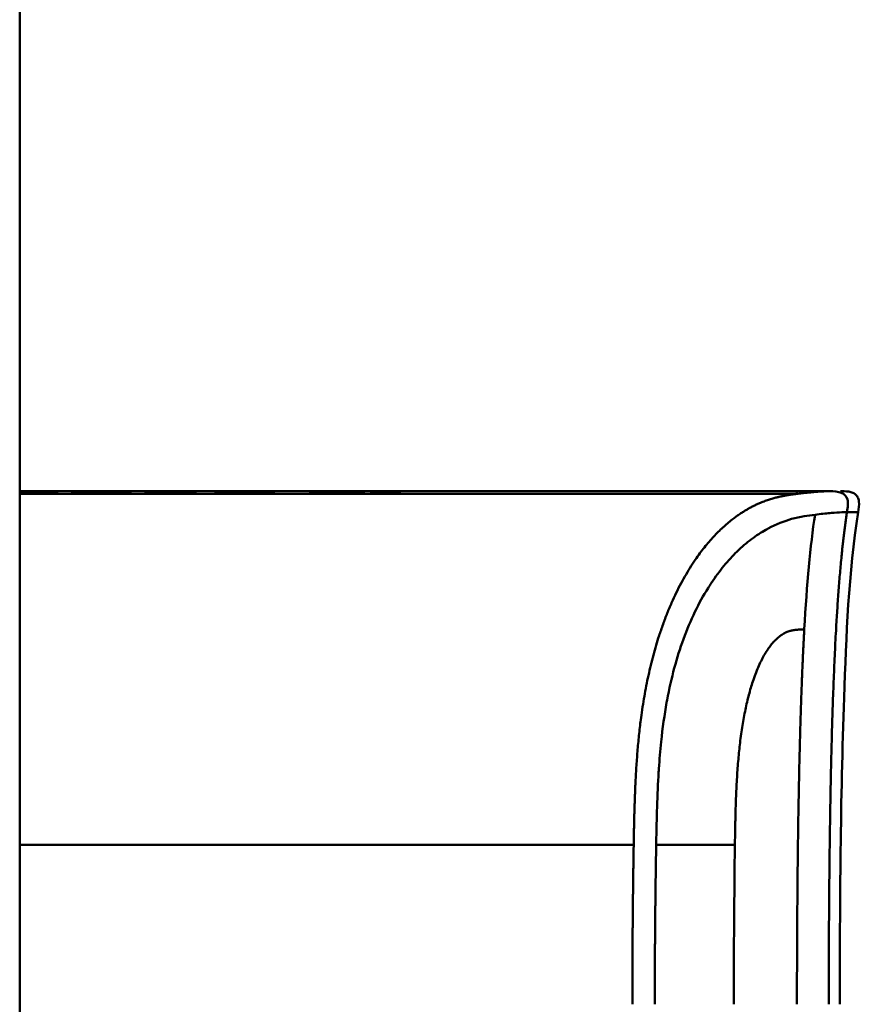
# Model space of a CAD drawing. Header units: millimetres. Extents: x 20 to 833, y 20 to 574.
# Tile 17 of 20: x 408 to 432, y 424 to 453. Entities that reach past the tile are written whole.
import ezdxf

# ---------------------------------------------------------------- set-up
doc = ezdxf.new("R2010")
doc.units = ezdxf.units.MM
doc.header["$LTSCALE"] = 2
doc.layers.add('Sichtbare Kanten(DIN)', color=7, linetype='Continuous', lineweight=50)
doc.layers.add('Sichtbare tangentiale Kanten(DIN)', color=7, linetype='Continuous', lineweight=50)

msp = doc.modelspace()

# ---------------------------------------------------------------- linework, layer by layer
at = {"layer": 'Sichtbare Kanten(DIN)'}
for p, q in [((407.5422, 498.1399), (407.5422, 306.7087)), ((420.0318, 438.9371), (407.5422, 438.9371)), ((407.5422, 438.8593), (430.2586, 438.8593)), ((407.8357, 438.9002), (407.8357, 438.8959)), ((407.9821, 438.8996), (407.9821, 438.8953)), ((408.1936, 438.8857), (408.2064, 438.8858)), ((408.2656, 438.8936), (408.2532, 438.8937)), ((408.3843, 438.8899), (408.3843, 438.8826)), ((409.0769, 438.8815), (409.0779, 438.9003)), ((409.3548, 438.8815), (409.0769, 438.8815)), ((409.3558, 438.9006), (409.3548, 438.8815)), ((409.9344, 438.9107), (409.9272, 438.9107)), ((410.5028, 438.8814), (410.5038, 438.9006)), ((410.7808, 438.8814), (410.5028, 438.8814)), ((410.5038, 438.9006), (410.5038, 438.8814)), ((410.7817, 438.9003), (410.7808, 438.8814)), ((411.1884, 438.9102), (411.1886, 438.9142)), ((412.4023, 438.9102), (411.1884, 438.9102)), ((411.1886, 438.9142), (412.6804, 438.9142)), ((411.1886, 438.9142), (411.1886, 438.9102)), ((411.2016, 438.8814), (411.2019, 438.8854)), ((412.6788, 438.8814), (411.2016, 438.8814)), ((411.2019, 438.8854), (412.401, 438.8854)), ((411.2019, 438.8854), (411.2019, 438.8814)), ((411.3352, 438.8957), (411.3354, 438.8997)), ((412.4016, 438.8957), (411.3352, 438.8957)), ((411.3354, 438.8997), (411.3354, 438.8957)), ((411.3354, 438.8997), (412.4018, 438.8997)), ((412.401, 438.8854), (412.4016, 438.8957)), ((412.401, 438.8854), (412.401, 438.8814)), ((412.4016, 438.8957), (412.4016, 438.8814)), ((412.4018, 438.8997), (412.4023, 438.9102)), ((412.4018, 438.8997), (412.4018, 438.8814)), ((412.4023, 438.9102), (412.4023, 438.8814)), ((412.6804, 438.9142), (412.6788, 438.8814)), ((413.2635, 438.8814), (413.2652, 438.9142)), ((413.5414, 438.8814), (413.2635, 438.8814)), ((413.2652, 438.9142), (413.5431, 438.9142)), ((413.2652, 438.9142), (413.2652, 438.8814)), ((413.5422, 438.8956), (413.5414, 438.8814)), ((414.6901, 438.8956), (413.5422, 438.8956)), ((413.5431, 438.9142), (413.5424, 438.8997)), ((413.5424, 438.8997), (414.6903, 438.8997)), ((413.5424, 438.8997), (413.5424, 438.8956)), ((414.6894, 438.8814), (414.6901, 438.8956)), ((414.9672, 438.8814), (414.6894, 438.8814)), ((414.6901, 438.8956), (414.6901, 438.8814)), ((414.6903, 438.8997), (414.6911, 438.9142)), ((414.6903, 438.8997), (414.6903, 438.8814)), ((414.6911, 438.9142), (414.9689, 438.9142)), ((414.6911, 438.9142), (414.6911, 438.8814)), ((414.9689, 438.9142), (414.9672, 438.8814)), ((416.0317, 438.8805), (416.0335, 438.915)), ((417.6036, 438.8753), (416.0317, 438.8805)), ((416.0335, 438.915), (417.6059, 438.9202)), ((416.0335, 438.915), (416.0335, 438.8805)), ((417.6059, 438.9202), (417.6036, 438.8753)), ((417.8143, 438.8806), (417.816, 438.9149)), ((418.6559, 438.8805), (417.8143, 438.8806)), ((417.816, 438.9149), (417.816, 438.8806)), ((417.816, 438.9149), (418.6577, 438.9149)), ((418.6577, 438.9149), (418.6559, 438.8805)), ((420.0318, 438.9371), (430.2587, 438.9371)), ((430.2587, 438.9371), (430.2587, 438.8593)), ((430.2587, 438.9371), (431.2041, 438.9371)), ((431.2106, 438.9371), (431.2103, 438.9371))]:
    msp.add_line(p, q, dxfattribs=at)
for centre, major_axis, ratio, start_param, end_param in [((408.6772, 438.898), (-1.2417, 0.0074), 0.0085449, 5.7454923, 5.865568), ((405.7192, 438.9012), (-2.6161, 0.013), 0.0038166, 2.7518686, 2.8110096), ((407.602, 438.8944), (-0.7815, 0.0045), 0.0102258, 2.4548072, 2.9126385), ((408.2476, 438.8929), (-0.106, 0.0009), 0.0079543, 4.2334792, 4.5415573), ((412.5225, 438.8565), (3.4446, -0.0438), 0.0111347, 2.422769, 3.141233), ((407.331, 438.8566), (3.4507, 0.0438), 0.0111026, 6.2824078, 7.0007472), ((395.3146, 438.642), (15.1892, 0.2587), 0.0048011, 6.282857, 6.55779)]:
    msp.add_ellipse(centre, major_axis=major_axis, ratio=ratio, start_param=start_param, end_param=end_param, dxfattribs=at)
for points in [[(407.5422, 438.9136), (407.6555, 438.9144), (407.7869, 438.9148), (407.9408, 438.9148)], [(407.5422, 438.9021), (407.6076, 438.9014), (407.7035, 438.9008), (407.8357, 438.9002)], [(407.8712, 438.8958), (407.7364, 438.8962), (407.6301, 438.8968), (407.5422, 438.8974)], [(407.5422, 438.886), (407.5751, 438.8858), (407.6054, 438.8857), (407.6285, 438.8856)], [(407.7106, 438.8812), (407.6628, 438.8813), (407.6041, 438.8814), (407.5422, 438.8816)], [(408.205, 438.9102), (407.9595, 438.911), (407.7561, 438.911), (407.6107, 438.9098)], [(407.6285, 438.8856), (407.8146, 438.8848), (407.9799, 438.8848), (408.1391, 438.8854)], [(408.3019, 438.882), (408.1244, 438.881), (407.9525, 438.8807), (407.7106, 438.8812)], [(407.8357, 438.9002), (407.8579, 438.9001), (407.9803, 438.8997), (407.9821, 438.8996)], [(408.2532, 438.8937), (408.1724, 438.8945), (408.052, 438.8951), (407.8712, 438.8958)], [(407.9408, 438.9148), (408.0034, 438.9148), (408.0666, 438.9147), (408.1365, 438.9146)], [(407.9821, 438.8996), (408.1589, 438.899), (408.2805, 438.8983), (408.3821, 438.8974)], [(408.1365, 438.9146), (408.3805, 438.9142), (408.6235, 438.9124), (408.666, 438.912)], [(408.602, 438.9078), (408.602, 438.9078), (408.4148, 438.9096), (408.205, 438.9102)], [(408.3632, 438.8881), (408.4073, 438.8898), (408.3809, 438.892), (408.2965, 438.8932)], [(408.6414, 438.8885), (408.6171, 438.8859), (408.51, 438.8833), (408.3019, 438.882)], [(408.3821, 438.8974), (408.5367, 438.8961), (408.6537, 438.8939), (408.6507, 438.8902)], [(408.666, 438.912), (408.6625, 438.9118), (408.602, 438.9078), (408.602, 438.9078)], [(408.6507, 438.8902), (408.6497, 438.8891), (408.6449, 438.8888), (408.6414, 438.8885)]]:
    msp.add_open_spline(points, degree=3, dxfattribs=at)
for points, knots in [([(409.9272, 438.9107), (409.8928, 438.9107), (409.8582, 438.9107), (409.7585, 438.9105), (409.6939, 438.9102), (409.5829, 438.9094), (409.5376, 438.9088), (409.4597, 438.9075), (409.4302, 438.9067), (409.3687, 438.9042), (409.3558, 438.9023), (409.3558, 438.9006)], [-0.098718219, -0.098718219, -0.098718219, -0.098718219, -0.088411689, -0.088411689, -0.068621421, -0.068621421, -0.051329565, -0.051329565, -0.033309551, -0.033309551, 0, 0, 0, 0]), ([(431.2106, 438.9371), (431.2119, 438.9371), (431.2133, 438.9371), (431.2161, 438.9371), (431.2175, 438.9371), (431.2207, 438.9371), (431.2224, 438.9371), (431.2267, 438.9371), (431.2291, 438.9371), (431.2354, 438.9371), (431.2392, 438.9371), (431.2437, 438.9371), (431.2451, 438.9371), (431.2458, 438.9371), (431.2459, 438.9371), (431.2459, 438.9371)], [0, 0, 0, 0, 0.0004044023, 0.0004044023, 0.0008548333, 0.0008548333, 0.0014627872, 0.0014627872, 0.002449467, 0.002449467, 0.0042714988, 0.0042714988, 0.0053788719, 0.0053788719, 0.0056752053, 0.0056752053, 0.0056752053, 0.0056752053]), ([(431.5378, 438.9371), (431.5379, 438.9371), (431.5379, 438.9371), (431.538, 438.9371), (431.5381, 438.9371), (431.5384, 438.9371), (431.5385, 438.9371), (431.5393, 438.9371), (431.54, 438.9371), (431.5459, 438.9371), (431.5511, 438.9371), (431.5668, 438.9371), (431.5773, 438.9371), (431.6727, 438.9365), (431.7595, 438.934), (431.8828, 438.9002), (431.9234, 438.8831), (431.9754, 438.8461), (431.9913, 438.8318), (432.0191, 438.8), (432.0312, 438.7823), (432.0607, 438.726), (432.0718, 438.6835), (432.0896, 438.5368), (432.0705, 438.4304), (432.0543, 438.3264)], [0, 0, 0, 0, 0.0000123, 0.0000123, 0.00003688, 0.00003688, 0.00008603, 0.00008603, 0.00028261, 0.00028261, 0.0018553, 0.0018553, 0.00500069, 0.00500069, 0.03052331, 0.03052331, 0.0433398, 0.0433398, 0.04967481, 0.04967481, 0.05600834, 0.05600834, 0.06876396, 0.06876396, 0.10032534, 0.10032534, 0.10032534, 0.10032534]), ([(432.0542, 438.3264), (431.7751, 436.5341), (431.7084, 434.7128), (431.54, 429.9136), (431.5195, 426.9246), (431.5195, 423.9365)], [0, 0, 0, 0, 0.5441984, 0.5441984, 1.4406269, 1.4406269, 1.4406269, 1.4406269])]:
    msp.add_open_spline(points, degree=3, knots=knots, dxfattribs=at)
at = {"layer": 'Sichtbare tangentiale Kanten(DIN)'}
for p, q in [((407.6285, 438.8856), (407.6285, 438.8814)), ((407.9408, 438.9148), (407.9408, 438.9108)), ((408.1365, 438.9146), (408.1365, 438.9104)), ((408.1391, 438.8854), (408.1391, 438.8813)), ((408.1936, 438.8857), (408.1936, 438.8815)), ((408.2064, 438.8858), (408.2064, 438.8816)), ((408.3632, 438.8881), (408.3632, 438.8825)), ((408.3821, 438.8974), (408.3821, 438.8905)), ((409.0779, 438.9003), (409.0779, 438.8815)), ((409.9305, 438.9147), (409.9305, 438.9107)), ((410.5038, 438.9006), (410.5038, 438.8814)), ((431.7314, 438.3266), (431.7306, 438.3266)), ((407.5422, 428.5947), (425.4938, 428.5947)), ((426.1511, 428.5947), (428.4524, 428.5947)), ((428.4524, 428.5947), (428.4525, 428.6031))]:
    msp.add_line(p, q, dxfattribs=at)
msp.add_ellipse((428.7286, 423.3772), major_axis=(-0.016, 10.7273), ratio=0.0286444, start_param=1.0628145, end_param=1.5185918, dxfattribs=at)
for points, degree, knots in [([(430.2587, 438.8593), (430.2585, 438.8593), (430.1444, 438.8452), (429.8995, 438.8129), (429.4977, 438.7358), (428.8928, 438.522), (428.0043, 437.9029), (427.086, 436.7906), (426.2668, 435.1113), (425.7313, 433.0071), (425.5637, 431.2319), (425.5176, 429.9096), (425.5012, 429.0371), (425.4939, 428.5989), (425.4938, 428.5947)], 5, [0, 0, 0, 0, 0, 0, 0.0002339, 0.2179263, 0.4356187, 0.6533112, 0.8710036, 1.088696, 1.3063885, 1.5240809, 1.7417733, 1.7438745, 1.7438745, 1.7438745, 1.7438745, 1.7438745, 1.7438745]), ([(431.2103, 438.9371), (431.1882, 438.9371), (431.1603, 438.9368), (431.1066, 438.9355), (431.0777, 438.9345), (431.0161, 438.9318), (430.9837, 438.9301), (430.9153, 438.9259), (430.8791, 438.9233), (430.803, 438.9175), (430.7631, 438.9142), (430.68, 438.9066), (430.6367, 438.9023), (430.5455, 438.8929), (430.4978, 438.8879), (430.3989, 438.8765), (430.3476, 438.8703), (430.2822, 438.8622), (430.2705, 438.8608), (430.2587, 438.8593)], 3, [0, 0, 0, 0, 0.06221785, 0.06221785, 0.12509373, 0.12509373, 0.18796961, 0.18796961, 0.25084549, 0.25084549, 0.31372137, 0.31372137, 0.37659725, 0.37659725, 0.43947313, 0.43947313, 0.50234902, 0.50234902, 0.51589536, 0.51589536, 0.51589536, 0.51589536]), ([(431.2178, 438.9371), (431.4812, 438.9371), (431.6918, 438.8874), (431.7425, 438.6996), (431.7697, 438.5986), (431.7532, 438.4686), (431.7314, 438.3266)], 3, [0, 0, 0, 0, 0.6504188, 0.6504188, 0.6504188, 1, 1, 1, 1]), ([(430.7956, 438.251), (430.5953, 438.2261), (430.3653, 438.1961), (430.1108, 438.1253), (429.8985, 438.0663), (429.669, 437.9798), (429.4233, 437.8475), (429.4025, 437.8364), (429.3815, 437.8247), (429.36, 437.8126), (429.2227, 437.7351), (429.0801, 437.6424), (428.9388, 437.5361), (428.7976, 437.4298), (428.6568, 437.31), (428.5125, 437.1694), (428.3862, 437.0463), (428.2566, 436.9061), (428.1303, 436.7526), (428.004, 436.5991), (427.8817, 436.434), (427.762, 436.2533), (427.7308, 436.2062), (427.6992, 436.1572), (427.6678, 436.107), (427.533, 435.8915), (427.4034, 435.6569), (427.2825, 435.4068), (427.1616, 435.1567), (427.0489, 434.8899), (426.9471, 434.611), (426.8488, 434.3418), (426.7602, 434.061), (426.681, 433.7666), (426.6018, 433.4722), (426.5316, 433.1628), (426.4699, 432.83), (426.4654, 432.8057), (426.4612, 432.7827), (426.4574, 432.7614), (426.3936, 432.4072), (426.3393, 432.0229), (426.2963, 431.6104), (426.2686, 431.3451), (426.2477, 431.0922), (426.2297, 430.8238), (426.2273, 430.7881), (426.2252, 430.755), (426.2232, 430.7233), (426.2026, 430.3954), (426.1877, 430.058), (426.1765, 429.7061), (426.1653, 429.3543), (426.1597, 429.0907), (426.1511, 428.5947)], 3, [0, 0, 0, 0, 0.2307616, 0.2307616, 0.2307616, 0.4232269, 0.4232269, 0.4232269, 0.4395154, 0.4395154, 0.4395154, 0.5437339, 0.5437339, 0.5437339, 0.6479524, 0.6479524, 0.6479524, 0.7391727, 0.7391727, 0.7391727, 0.8303931, 0.8303931, 0.8303931, 0.8541945, 0.8541945, 0.8541945, 0.9564832, 0.9564832, 0.9564832, 1.0587718, 1.0587718, 1.0587718, 1.1575136, 1.1575136, 1.1575136, 1.2562554, 1.2562554, 1.2562554, 1.2634816, 1.2634816, 1.2634816, 1.383867, 1.383867, 1.383867, 1.4613031, 1.4613031, 1.4613031, 1.4716059, 1.4716059, 1.4716059, 1.5781685, 1.5781685, 1.5781685, 1.684731, 1.684731, 1.684731, 1.684731]), ([(431.7306, 438.3266), (431.7286, 438.3266), (431.7266, 438.3266), (431.7245, 438.3266), (431.6976, 438.3266), (431.6673, 438.3262), (431.6371, 438.3254), (431.5589, 438.3233), (431.4615, 438.3181), (431.35, 438.3095), (431.3404, 438.3087), (431.3304, 438.3079), (431.3205, 438.3071), (431.2909, 438.3047), (431.2606, 438.3021), (431.2292, 438.2992), (431.1031, 438.2875), (430.9593, 438.2713), (430.7956, 438.251)], 3, [0, 0, 0, 0, 0.00531619, 0.00531619, 0.00531619, 0.07550479, 0.07550479, 0.07550479, 0.25684052, 0.25684052, 0.25684052, 0.27252586, 0.27252586, 0.27252586, 0.31946639, 0.31946639, 0.31946639, 0.50757072, 0.50757072, 0.50757072, 0.50757072]), ([(432.0542, 438.3265), (432.0541, 438.3265), (432.0538, 438.3265), (432.0531, 438.3265), (432.053, 438.3265), (432.0529, 438.3265), (432.0528, 438.3265), (432.0512, 438.3265), (432.0483, 438.3265), (432.0437, 438.3264), (432.0387, 438.3264), (432.0316, 438.3264), (432.0217, 438.3263), (432.0119, 438.3263), (431.9993, 438.3262), (431.9838, 438.3262), (431.9792, 438.3262), (431.9743, 438.3262), (431.969, 438.3262), (431.9561, 438.3262), (431.9416, 438.3262), (431.925, 438.3262), (431.9014, 438.3263), (431.8739, 438.3263), (431.8418, 438.3264), (431.8095, 438.3264), (431.7727, 438.3265), (431.7314, 438.3266)], 3, [0.16808984, 0.16808984, 0.16808984, 0.16808984, 0.22014326, 0.22014326, 0.22014326, 0.2290985, 0.2290985, 0.2290985, 0.32998918, 0.32998918, 0.32998918, 0.4391613, 0.4391613, 0.4391613, 0.54803878, 0.54803878, 0.54803878, 0.58009837, 0.58009837, 0.58009837, 0.65768707, 0.65768707, 0.65768707, 0.76818131, 0.76818131, 0.76818131, 0.87925552, 0.87925552, 0.87925552, 0.87925552]), ([(428.4525, 428.6031), (428.4601, 429.1276), (428.483, 430.5087), (428.5873, 432.0392), (428.966, 433.8479), (429.5946, 434.7185), (430.0347, 434.895), (430.2928, 434.8862), (430.482, 434.9026)], 5, [0, 0, 0, 0, 0, 0, 0.2491944, 0.4991944, 0.7491944, 0.9991944, 0.9991944, 0.9991944, 0.9991944, 0.9991944, 0.9991944]), ([(425.4938, 428.5947), (425.4938, 428.5946), (425.4918, 428.4787), (425.4881, 428.2469), (425.4825, 427.8989), (425.4764, 427.4269), (425.4693, 426.8488), (425.464, 426.2647), (425.4595, 425.6845), (425.4566, 425.1007), (425.455, 424.6353), (425.4545, 424.2861), (425.4544, 424.0532), (425.4544, 423.9369)], 5, [0, 0, 0, 0, 0, 0, 0.00002001, 0.05815149, 0.11628297, 0.17441445, 0.23254593, 0.2906774, 0.34880888, 0.40694036, 0.46503399, 0.46503399, 0.46503399, 0.46503399, 0.46503399, 0.46503399])]:
    msp.add_open_spline(points, degree=degree, knots=knots, dxfattribs=at)
for points, degree in [([(430.482, 434.9026), (430.556, 436.2163), (430.6553, 437.3452), (430.7956, 438.251)], 3), ([(431.1958, 423.9371), (431.1958, 427.4118), (431.2331, 430.8865), (431.3076, 434.0365), (431.4519, 436.5372), (431.7306, 438.3266)], 5), ([(430.482, 434.9026), (430.381, 433.1087), (430.3202, 431.0323), (430.2846, 428.7394), (430.2668, 426.3383), (430.2668, 423.9371)], 5)]:
    msp.add_open_spline(points, degree=degree, dxfattribs=at)
msp.add_rational_spline([(426.1106, 423.9371), (426.1106, 424.0336), (426.1107, 424.1301), (426.1108, 424.2266), (426.1109, 424.3234), (426.1111, 424.4199), (426.1113, 424.5161), (426.1129, 425.2889), (426.1179, 426.0617), (426.1263, 426.8343), (426.1283, 427.0202), (426.1306, 427.2129), (426.1332, 427.4138), (426.1358, 427.618), (426.1385, 427.8111), (426.1413, 427.9953), (426.1441, 428.179), (426.1472, 428.3711), (426.1507, 428.5735), (426.1509, 428.5805), (426.151, 428.5876), (426.1511, 428.5947)], [1, 1, 1, 1, 1.00008958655, 1.00008958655, 1, 1, 1, 1, 1.00223380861, 1.00223380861, 1, 1.00382742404, 1.00382742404, 1, 1.00355055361, 1.00355055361, 1, 1, 1, 1], degree=3, knots=[0, 0, 0, 0, 0.02894743, 0.02894743, 0.02894743, 0.05789486, 0.05789486, 0.05789486, 0.28973545, 0.28973545, 0.28973545, 0.34769404, 0.34769404, 0.34769404, 0.40585376, 0.40585376, 0.40585376, 0.46369222, 0.46369222, 0.46369222, 0.46581292, 0.46581292, 0.46581292, 0.46581292], dxfattribs=at)

doc.saveas('drawing.dxf')
